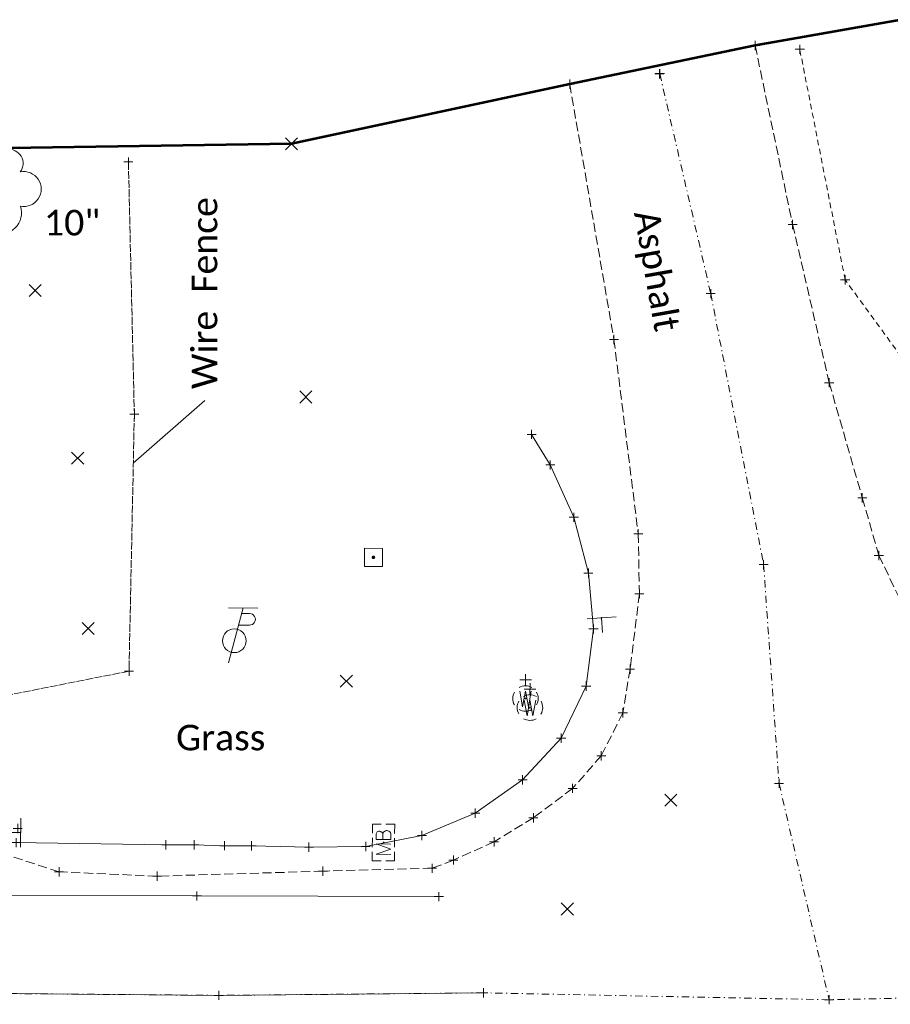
# Model space of a CAD drawing. Extents: x 146022 to 147316, y 438423 to 438809.
# Tile 254 of 256: x 147094 to 147190, y 438626 to 438734. Entities that reach past the tile are written whole.
import ezdxf

# ---------------------------------------------------------------- set-up
doc = ezdxf.new("R2010")
doc.units = 0
doc.header["$MEASUREMENT"] = 0
for name, pattern in [('CENTER LINE DOUBLE SOLID', [0]), ('DGN Style 2', [1.0028097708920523, 0.6016858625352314, -0.4011239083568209]), ('DGN Style 3', [1.403933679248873, 1.002809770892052, -0.4011239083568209]), ('DGN Style 4', [1.6054984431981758, 0.8022478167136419, -0.4011239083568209, 0.001002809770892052, -0.4011239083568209]), ('fenceex', [0.9999979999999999, 0.8499983, -0.07499984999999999, -0.07499984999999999]), ('grrtex', [0])]:
    doc.linetypes.add(name, pattern=pattern)
for name, color, linetype, lineweight in [('DT_X_Terrain_Boundary', 5, 'Continuous', 0), ('DT_X_Terrain_Ground_Line', 92, 'DGN Style 3', 13), ('PM_X_CL_Double_Solid', 40, 'CENTER LINE DOUBLE SOLID', 0), ('PM_X_Edge_Line', 40, 'Continuous', 0), ('PV_X_COP', 4, 'DGN Style 4', 0), ('PV_X_EOP', 7, 'DGN Style 3', 0), ('RD_X_Cells', 7, 'Continuous', 0), ('RD_X_Cells (Construction)', 7, 'Continuous', 0), ('RD_X_Fence', 230, 'fenceex', 0), ('RD_X_GR_Rt', 97, 'grrtex', 0), ('RD_X_Text', 7, 'Continuous', 0), ('SN_X_Public', 3, 'Continuous', 0), ('SN_X_Public (Construction)', 3, 'Continuous', 0), ('SV_P_Control_Cells_Set', 7, 'Continuous', 0), ('SV_X_Random_Point (Construction)', 7, 'Continuous', 0), ('SV_X_Top_of_Bank', 97, 'DGN Style 2', 0), ('UT_X_Misc_Cells', 7, 'Continuous', 0), ('UT_X_Water_Cells', 133, 'Continuous', 0), ('UT_X_Water_Cells (Construction)', 133, 'Continuous', 0), ('VG_X_Cells', 3, 'Continuous', 0)]:
    doc.layers.add(name, color=color, linetype=linetype, lineweight=lineweight)
doc.layers.add('SV_X_Shot_Marker (Construction)', color=40, linetype='Continuous', lineweight=0, transparency=0.5)
doc.layers.add('SV_X_Terrain_Boundary', color=7, linetype='Continuous', lineweight=53, plot=False)
doc.styles.add('Style-Calibri Light', font='calibril.ttf')
doc.styles.add('~P_Label - LeftCenter_0', font='calibrii.ttf')
doc.dimstyles.new('_Lbl_Leader_Line', dxfattribs={"dimtxt": 0.13999972, "dimasz": 0.3499993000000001, "dimexe": 0.06999986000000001, "dimexo": 0.06999986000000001, "dimgap": 0.06999986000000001, "dimtad": 1, "dimdec": 0, "dimzin": 11, "dimdsep": 46, "dimtxsty": '~P_Label - LeftCenter_0', "dimcen": 0, "dimse1": 1, "dimse2": 1, "dimclrd": 7, "dimclre": 7, "dimaunit": 1, "dimadec": 4, "dimazin": 2, "dimtfac": 1, "dimtdec": 0, "dimtofl": 0, "dimtmove": 1, "dimatfit": 1, "dimldrblk": 'NONE', "dimfxl": 1, "dimtolj": 1, "dimtzin": 11, "dimlwd": 0, "dimlwe": 0, "dimarcsym": 0})

# ---------------------------------------------------------------- blocks, each defined once
blk = doc.blocks.new('HUBTS')
at = {"layer": 'SV_P_Control_Cells_Set', "linetype": 'Continuous', "lineweight": 0}
h = blk.add_hatch(color=52, dxfattribs=at)
edge = h.paths.add_edge_path()
edge.add_arc((-2.842170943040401e-13, 3.637978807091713e-12), 0.01, 0, 360)
at = {"layer": 'SV_P_Control_Cells_Set', "color": 52, "linetype": 'Continuous', "lineweight": 13, "flags": 128}
blk.add_lwpolyline([(-0.04950000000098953, 0.04958333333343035), (0.04949999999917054, 0.04958333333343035), (0.04950000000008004, -0.04950000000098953), (-0.04950000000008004, -0.04950000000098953), (-0.04950000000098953, 0.04958333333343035)], dxfattribs=at)
blk = doc.blocks.new('SVPT')
at = {"layer": 'SV_X_Shot_Marker (Construction)', "ltscale": 20, "transparency": 33554495}
for p, q in [((-0.0249999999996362, 3.637978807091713e-12), (0.0250000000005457, 3.637978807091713e-12)), ((9.094947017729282e-13, 0.02500000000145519), (9.094947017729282e-13, -0.02499999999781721))]:
    blk.add_line(p, q, dxfattribs=at)
blk.add_point((9.094947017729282e-13, 3.637978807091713e-12), dxfattribs=at)
blk = doc.blocks.new('SVPT_1')
at = {"layer": 'SV_X_Shot_Marker (Construction)', "transparency": 33554495}
for p, q in [((-0.0250000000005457, 0), (0.0249999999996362, 0)), ((0, 0.02500000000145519), (0, -0.02499999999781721))]:
    blk.add_line(p, q, dxfattribs=at)
blk.add_point((0, 0), dxfattribs=at)
blk = doc.blocks.new('SVPT_2')
at = {"layer": 'SV_X_Shot_Marker (Construction)', "transparency": 33554495}
for p, q in [((-0.0250000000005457, 0), (0.0249999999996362, 0)), ((0, 0.02500000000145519), (0, -0.02499999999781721))]:
    blk.add_line(p, q, dxfattribs=at)
blk.add_point((0, 0), dxfattribs=at)
blk = doc.blocks.new('X')
at = {"layer": 'SV_X_Random_Point (Construction)', "color": 7, "linetype": 'Continuous', "lineweight": 0, "transparency": 33554559}
for p, q in [((-0.03333333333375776, -0.03337499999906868), (0.03333333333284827, 0.03337500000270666)), ((-0.03333333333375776, 0.03337500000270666), (0.03333333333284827, -0.03337499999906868))]:
    blk.add_line(p, q, dxfattribs=at)
blk = doc.blocks.new('X_1')
at = {"layer": 'SV_X_Random_Point (Construction)', "color": 7, "linetype": 'Continuous', "lineweight": 0, "transparency": 33554559}
for p, q in [((-0.03333333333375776, -0.03337500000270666), (0.03333333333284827, 0.03337499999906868)), ((-0.03333333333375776, 0.03337499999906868), (0.03333333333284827, -0.03337500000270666))]:
    blk.add_line(p, q, dxfattribs=at)
blk = doc.blocks.new('X_2')
at = {"layer": 'SV_X_Random_Point (Construction)', "color": 7, "linetype": 'Continuous', "lineweight": 0, "transparency": 33554559}
for p, q in [((-0.03333333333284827, -0.0333749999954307), (0.03333333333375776, 0.03337500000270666)), ((-0.03333333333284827, 0.03337500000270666), (0.03333333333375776, -0.0333749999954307))]:
    blk.add_line(p, q, dxfattribs=at)
blk = doc.blocks.new('SVPT_5')
at = {"layer": 'SV_X_Shot_Marker (Construction)', "transparency": 33554495}
for p, q in [((-0.0249999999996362, 3.637978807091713e-12), (0.0250000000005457, 3.637978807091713e-12)), ((9.094947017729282e-13, 0.02500000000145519), (9.094947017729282e-13, -0.02499999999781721))]:
    blk.add_line(p, q, dxfattribs=at)
blk.add_point((9.094947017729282e-13, 3.637978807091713e-12), dxfattribs=at)
blk = doc.blocks.new('SVPT_6')
at = {"layer": 'SV_X_Shot_Marker (Construction)', "transparency": 33554495}
for p, q in [((-0.0249999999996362, 3.637978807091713e-12), (0.0249999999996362, 3.637978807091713e-12)), ((0, 0.02500000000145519), (0, -0.02499999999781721))]:
    blk.add_line(p, q, dxfattribs=at)
blk.add_point((0, 3.637978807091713e-12), dxfattribs=at)
blk = doc.blocks.new('SVPT_7')
at = {"layer": 'SV_X_Shot_Marker (Construction)', "transparency": 33554495}
for p, q in [((-0.0250000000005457, 0), (0.0249999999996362, 0)), ((-9.094947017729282e-13, 0.02499999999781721), (-9.094947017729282e-13, -0.02500000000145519))]:
    blk.add_line(p, q, dxfattribs=at)
blk.add_point((-9.094947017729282e-13, 0), dxfattribs=at)
blk = doc.blocks.new('SVPT_8')
at = {"layer": 'SV_X_Shot_Marker (Construction)', "transparency": 33554495}
for p, q in [((-0.0249999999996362, 0), (0.0250000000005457, 0)), ((0, 0.02499999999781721), (0, -0.02500000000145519))]:
    blk.add_line(p, q, dxfattribs=at)
blk.add_point((0, 0), dxfattribs=at)
blk = doc.blocks.new('SVPT_9')
at = {"layer": 'SV_X_Shot_Marker (Construction)', "transparency": 33554495}
for p, q in [((-0.0249999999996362, 0), (0.0250000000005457, 0)), ((0, 0.02499999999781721), (0, -0.02500000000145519))]:
    blk.add_line(p, q, dxfattribs=at)
blk.add_point((0, 0), dxfattribs=at)
blk = doc.blocks.new('SVPT_10')
at = {"layer": 'SV_X_Shot_Marker (Construction)', "transparency": 33554495}
for p, q in [((9.094947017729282e-13, 0.02499999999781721), (9.094947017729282e-13, -0.02500000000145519)), ((-0.0249999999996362, -3.637978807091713e-12), (0.0250000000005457, -3.637978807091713e-12))]:
    blk.add_line(p, q, dxfattribs=at)
blk.add_point((9.094947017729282e-13, -3.637978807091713e-12), dxfattribs=at)
blk = doc.blocks.new('SVPT_11')
at = {"layer": 'SV_X_Shot_Marker (Construction)', "transparency": 33554495}
for p, q in [((-0.0250000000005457, 0), (0.02499999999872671, 0)), ((-9.094947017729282e-13, 0.02499999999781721), (-9.094947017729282e-13, -0.02500000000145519))]:
    blk.add_line(p, q, dxfattribs=at)
blk.add_point((-9.094947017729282e-13, 0), dxfattribs=at)
blk = doc.blocks.new('SVPT_12')
at = {"layer": 'SV_X_Shot_Marker (Construction)', "transparency": 33554495}
for p, q in [((-0.0250000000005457, 0), (0.0249999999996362, 0)), ((0, 0.02499999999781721), (0, -0.02500000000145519))]:
    blk.add_line(p, q, dxfattribs=at)
blk.add_point((0, 0), dxfattribs=at)
blk = doc.blocks.new('SVPT_13')
at = {"layer": 'SV_X_Shot_Marker (Construction)', "transparency": 33554495}
for p, q in [((-0.0249999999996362, 0), (0.0250000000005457, 0)), ((9.094947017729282e-13, 0.02500000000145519), (9.094947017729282e-13, -0.02499999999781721))]:
    blk.add_line(p, q, dxfattribs=at)
blk.add_point((9.094947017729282e-13, 0), dxfattribs=at)
blk = doc.blocks.new('SVPT_14')
at = {"layer": 'SV_X_Shot_Marker (Construction)', "transparency": 33554495}
for p, q in [((-0.0250000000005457, 3.637978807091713e-12), (0.0249999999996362, 3.637978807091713e-12)), ((0, 0.02500000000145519), (0, -0.02499999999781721))]:
    blk.add_line(p, q, dxfattribs=at)
blk.add_point((0, 3.637978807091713e-12), dxfattribs=at)
blk = doc.blocks.new('SVPT_15')
at = {"layer": 'SV_X_Shot_Marker (Construction)', "transparency": 33554495}
for p, q in [((-0.0249999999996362, 0), (0.0250000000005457, 0)), ((9.094947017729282e-13, 0.02500000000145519), (9.094947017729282e-13, -0.02499999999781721))]:
    blk.add_line(p, q, dxfattribs=at)
blk.add_point((9.094947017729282e-13, 0), dxfattribs=at)
blk = doc.blocks.new('SVPT_16')
at = {"layer": 'SV_X_Shot_Marker (Construction)', "transparency": 33554495}
for p, q in [((-0.0250000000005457, 0), (0.0249999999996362, 0)), ((-9.094947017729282e-13, 0.02499999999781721), (-9.094947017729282e-13, -0.02500000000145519))]:
    blk.add_line(p, q, dxfattribs=at)
blk.add_point((-9.094947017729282e-13, 0), dxfattribs=at)
blk = doc.blocks.new('SVPT_17')
at = {"layer": 'SV_X_Shot_Marker (Construction)', "transparency": 33554495}
for p, q in [((-0.02499999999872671, 0), (0.02500000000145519, 0)), ((9.094947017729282e-13, 0.02500000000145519), (9.094947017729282e-13, -0.02500000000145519))]:
    blk.add_line(p, q, dxfattribs=at)
blk.add_point((9.094947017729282e-13, 0), dxfattribs=at)
blk = doc.blocks.new('SVPT_18')
at = {"layer": 'SV_X_Shot_Marker (Construction)', "transparency": 33554495}
for p, q in [((-0.0250000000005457, 0), (0.0249999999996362, 0)), ((-9.094947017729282e-13, 0.02499999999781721), (-9.094947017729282e-13, -0.02500000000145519))]:
    blk.add_line(p, q, dxfattribs=at)
blk.add_point((-9.094947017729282e-13, 0), dxfattribs=at)
blk = doc.blocks.new('SVPT_19')
at = {"layer": 'SV_X_Shot_Marker (Construction)', "transparency": 33554495}
for p, q in [((-0.0249999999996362, 0), (0.0250000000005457, 0)), ((0, 0.02499999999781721), (0, -0.02500000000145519))]:
    blk.add_line(p, q, dxfattribs=at)
blk.add_point((0, 0), dxfattribs=at)
blk = doc.blocks.new('SVPT_24')
at = {"layer": 'SV_X_Shot_Marker (Construction)', "transparency": 33554495}
for p, q in [((-0.0250000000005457, 0), (0.0249999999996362, 0)), ((0, 0.02499999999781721), (0, -0.02500000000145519))]:
    blk.add_line(p, q, dxfattribs=at)
blk.add_point((0, 0), dxfattribs=at)
blk = doc.blocks.new('SVPT_25')
at = {"layer": 'SV_X_Shot_Marker (Construction)', "transparency": 33554495}
for p, q in [((-0.0249999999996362, 0), (0.0250000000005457, 0)), ((0, 0.02499999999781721), (0, -0.02500000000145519))]:
    blk.add_line(p, q, dxfattribs=at)
blk.add_point((0, 0), dxfattribs=at)
blk = doc.blocks.new('SVPT_26')
at = {"layer": 'SV_X_Shot_Marker (Construction)', "transparency": 33554495}
for p, q in [((-0.0249999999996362, 0), (0.0250000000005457, 0)), ((9.094947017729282e-13, 0.02499999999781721), (9.094947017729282e-13, -0.02500000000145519))]:
    blk.add_line(p, q, dxfattribs=at)
blk.add_point((9.094947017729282e-13, 0), dxfattribs=at)
blk = doc.blocks.new('SVPT_27')
at = {"layer": 'SV_X_Shot_Marker (Construction)', "transparency": 33554495}
for p, q in [((-0.0249999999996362, 3.637978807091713e-12), (0.0249999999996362, 3.637978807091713e-12)), ((0, 0.02500000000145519), (0, -0.02499999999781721))]:
    blk.add_line(p, q, dxfattribs=at)
blk.add_point((0, 3.637978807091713e-12), dxfattribs=at)
blk = doc.blocks.new('SVPT_28')
at = {"layer": 'SV_X_Shot_Marker (Construction)', "transparency": 33554495}
for p, q in [((-0.0250000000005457, 0), (0.0249999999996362, 0)), ((-9.094947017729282e-13, 0.02500000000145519), (-9.094947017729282e-13, -0.02499999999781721))]:
    blk.add_line(p, q, dxfattribs=at)
blk.add_point((-9.094947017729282e-13, 0), dxfattribs=at)
blk = doc.blocks.new('SVPT_29')
at = {"layer": 'SV_X_Shot_Marker (Construction)', "transparency": 33554495}
for p, q in [((-0.0249999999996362, 0), (0.0250000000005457, 0)), ((9.094947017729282e-13, 0.02499999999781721), (9.094947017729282e-13, -0.02500000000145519))]:
    blk.add_line(p, q, dxfattribs=at)
blk.add_point((9.094947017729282e-13, 0), dxfattribs=at)
blk = doc.blocks.new('SVPT_30')
at = {"layer": 'SV_X_Shot_Marker (Construction)', "transparency": 33554495}
for p, q in [((-0.0250000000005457, 0), (0.0249999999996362, 0)), ((-9.094947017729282e-13, 0.02500000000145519), (-9.094947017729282e-13, -0.02499999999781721))]:
    blk.add_line(p, q, dxfattribs=at)
blk.add_point((-9.094947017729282e-13, 0), dxfattribs=at)
blk = doc.blocks.new('SVPT_31')
at = {"layer": 'SV_X_Shot_Marker (Construction)', "transparency": 33554495}
for p, q in [((-0.0249999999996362, 0), (0.0249999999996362, 0)), ((0, 0.02500000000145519), (0, -0.02499999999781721))]:
    blk.add_line(p, q, dxfattribs=at)
blk.add_point((0, 0), dxfattribs=at)
blk = doc.blocks.new('SVPT_32')
at = {"layer": 'SV_X_Shot_Marker (Construction)', "transparency": 33554495}
for p, q in [((-0.0249999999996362, 0), (0.0250000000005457, 0)), ((0, 0.02500000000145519), (0, -0.02499999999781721))]:
    blk.add_line(p, q, dxfattribs=at)
blk.add_point((0, 0), dxfattribs=at)
blk = doc.blocks.new('SVPT_33')
at = {"layer": 'SV_X_Shot_Marker (Construction)', "transparency": 33554495}
for p, q in [((-0.0249999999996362, 0), (0.0250000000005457, 0)), ((0, 0.02499999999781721), (0, -0.02500000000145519))]:
    blk.add_line(p, q, dxfattribs=at)
blk.add_point((0, 0), dxfattribs=at)
blk = doc.blocks.new('SVPT_34')
at = {"layer": 'SV_X_Shot_Marker (Construction)', "transparency": 33554495}
for p, q in [((-0.0249999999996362, 0), (0.0250000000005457, 0)), ((9.094947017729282e-13, 0.02500000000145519), (9.094947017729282e-13, -0.02499999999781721))]:
    blk.add_line(p, q, dxfattribs=at)
blk.add_point((9.094947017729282e-13, 0), dxfattribs=at)
blk = doc.blocks.new('SVPT_35')
at = {"layer": 'SV_X_Shot_Marker (Construction)', "transparency": 33554495}
for p, q in [((-0.0250000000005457, 0), (0.0249999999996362, 0)), ((0, 0.02500000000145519), (0, -0.02500000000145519))]:
    blk.add_line(p, q, dxfattribs=at)
blk.add_point((0, 0), dxfattribs=at)
blk = doc.blocks.new('SVPT_36')
at = {"layer": 'SV_X_Shot_Marker (Construction)', "transparency": 33554495}
for p, q in [((-0.0249999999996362, 3.637978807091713e-12), (0.0250000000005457, 3.637978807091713e-12)), ((9.094947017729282e-13, 0.02500000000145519), (9.094947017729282e-13, -0.02499999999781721))]:
    blk.add_line(p, q, dxfattribs=at)
blk.add_point((9.094947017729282e-13, 3.637978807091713e-12), dxfattribs=at)
blk = doc.blocks.new('SVPT_37')
at = {"layer": 'SV_X_Shot_Marker (Construction)', "transparency": 33554495}
for p, q in [((-0.0249999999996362, 0), (0.0250000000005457, 0)), ((0, 0.02500000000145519), (0, -0.02499999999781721))]:
    blk.add_line(p, q, dxfattribs=at)
blk.add_point((0, 0), dxfattribs=at)
blk = doc.blocks.new('SVPT_38')
at = {"layer": 'SV_X_Shot_Marker (Construction)', "transparency": 33554495}
for p, q in [((-0.0250000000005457, 0), (0.0249999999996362, 0)), ((0, 0.02500000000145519), (0, -0.02499999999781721))]:
    blk.add_line(p, q, dxfattribs=at)
blk.add_point((0, 0), dxfattribs=at)
blk = doc.blocks.new('SVPT_39')
at = {"layer": 'SV_X_Shot_Marker (Construction)', "transparency": 33554495}
for p, q in [((-0.0249999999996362, 3.637978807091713e-12), (0.0250000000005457, 3.637978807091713e-12)), ((0, 0.02500000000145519), (0, -0.02499999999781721))]:
    blk.add_line(p, q, dxfattribs=at)
blk.add_point((0, 3.637978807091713e-12), dxfattribs=at)
blk = doc.blocks.new('SVPT_40')
at = {"layer": 'SV_X_Shot_Marker (Construction)', "transparency": 33554495}
for p, q in [((-0.0250000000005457, 0), (0.0249999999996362, 0)), ((-9.094947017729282e-13, 0.02500000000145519), (-9.094947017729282e-13, -0.02500000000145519))]:
    blk.add_line(p, q, dxfattribs=at)
blk.add_point((-9.094947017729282e-13, 0), dxfattribs=at)
blk = doc.blocks.new('SVPT_41')
at = {"layer": 'SV_X_Shot_Marker (Construction)', "transparency": 33554495}
for p, q in [((0, 0.02499999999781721), (0, -0.02500000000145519)), ((-0.0250000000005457, -3.637978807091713e-12), (0.0249999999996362, -3.637978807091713e-12))]:
    blk.add_line(p, q, dxfattribs=at)
blk.add_point((0, -3.637978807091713e-12), dxfattribs=at)
blk = doc.blocks.new('MB')
at = {"layer": 'RD_X_Cells', "color": 230, "linetype": 'Continuous', "lineweight": 0}
for p, q in [((-0.02558333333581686, 0.06108333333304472), (0.02449999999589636, 0.0610833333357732)), ((-0.02558333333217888, -0.06108333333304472), (0.02449999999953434, -0.06108333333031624))]:
    blk.add_line(p, q, dxfattribs=at)
at = {"layer": 'RD_X_Cells', "color": 230, "linetype": 'Continuous', "lineweight": 0, "flags": 128}
for points in [[(-0.1000000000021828, 0.0125833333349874), (-0.1000000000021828, 0.06108333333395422), (-0.05150000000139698, 0.06108333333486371)], [(0.05033333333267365, 0.06108333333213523), (0.09999999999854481, 0.06108333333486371), (0.09999999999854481, 0.0125833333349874)], [(-0.06482114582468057, -0.03999999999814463), (-0.06482114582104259, 0.04000000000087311), (-0.03584653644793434, -0.03999999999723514), (-0.008131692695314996, 0.04000000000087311), (-0.008131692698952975, -0.03999999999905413)], [(0.05108705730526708, 0.003466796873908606), (0.05423158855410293, 0.006611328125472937), (0.0561261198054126, 0.00850585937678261), (0.05738588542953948, 0.01039062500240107), (0.05801088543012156, 0.01165039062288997), (0.05927065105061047, 0.01416992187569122), (0.05990541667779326, 0.01606445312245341), (0.06116518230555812, 0.02046874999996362), (0.06116518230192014, 0.02236328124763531), (0.06116518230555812, 0.02488281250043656), (0.06053041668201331, 0.02866210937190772), (0.05927065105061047, 0.03180664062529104), (0.05738588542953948, 0.03432617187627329), (0.05423158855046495, 0.03684570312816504), (0.05171205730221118, 0.03810546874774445), (0.05045229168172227, 0.03874023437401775), (0.04730776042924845, 0.04000000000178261), (0.01643861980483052, 0.0400000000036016), (0.01643861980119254, -0.03999999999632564), (0.05108705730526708, -0.03999999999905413), (0.05549135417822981, -0.03748046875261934), (0.05927065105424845, -0.0343261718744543), (0.062424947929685, -0.0292871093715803), (0.06430971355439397, -0.02362304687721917), (0.06494447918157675, -0.01794921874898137), (0.06494447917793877, -0.01416992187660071), (0.06368471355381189, -0.01039062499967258), (0.0611651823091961, -0.004726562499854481), (0.05801088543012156, -0.0009472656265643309), (0.05108705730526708, 0.003466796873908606), (0.0164386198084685, 0.003466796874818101)], [(-0.05150000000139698, -0.06108333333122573), (-0.09999999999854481, -0.06108333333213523), (-0.09999999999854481, -0.01258333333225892)], [(0.09999999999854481, -0.01258333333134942), (0.09999999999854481, -0.06108333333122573), (0.05033333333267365, -0.06108333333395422)]]:
    blk.add_lwpolyline(points, dxfattribs=at)
at = {"layer": 'RD_X_Cells (Construction)', "color": 230, "linetype": 'Continuous', "lineweight": 30}
blk.add_point((0, 0), dxfattribs=at)
blk = doc.blocks.new('SGN1P')
at = {"layer": 'SN_X_Public', "color": 3, "linetype": 'Continuous', "lineweight": 0}
for p, q in [((3.637978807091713e-12, 0.07999999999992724), (0, -0.07999999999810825)), ((0, 0), (-0.07999999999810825, 3.637978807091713e-12))]:
    blk.add_line(p, q, dxfattribs=at)
at = {"layer": 'SN_X_Public (Construction)', "color": 3, "linetype": 'Continuous', "lineweight": 30}
blk.add_point((-4.166666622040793e-05, 4.166666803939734e-05), dxfattribs=at)
blk = doc.blocks.new('SVPT_43')
at = {"layer": 'SV_X_Shot_Marker (Construction)', "transparency": 33554495}
for p, q in [((-0.0249999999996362, 0), (0.0250000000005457, 0)), ((9.094947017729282e-13, 0.02500000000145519), (9.094947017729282e-13, -0.02500000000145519))]:
    blk.add_line(p, q, dxfattribs=at)
blk.add_point((9.094947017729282e-13, 0), dxfattribs=at)
blk = doc.blocks.new('SVPT_44')
at = {"layer": 'SV_X_Shot_Marker (Construction)', "transparency": 33554495}
for p, q in [((-0.02499999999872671, 0), (0.0250000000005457, 0)), ((9.094947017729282e-13, 0.02500000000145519), (9.094947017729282e-13, -0.02499999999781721))]:
    blk.add_line(p, q, dxfattribs=at)
blk.add_point((9.094947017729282e-13, 0), dxfattribs=at)
blk = doc.blocks.new('SVPT_45')
at = {"layer": 'SV_X_Shot_Marker (Construction)', "transparency": 33554495}
for p, q in [((-0.0249999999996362, 0), (0.0250000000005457, 0)), ((0, 0.02500000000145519), (0, -0.02499999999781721))]:
    blk.add_line(p, q, dxfattribs=at)
blk.add_point((0, 0), dxfattribs=at)
blk = doc.blocks.new('SVPT_46')
at = {"layer": 'SV_X_Shot_Marker (Construction)', "transparency": 33554495}
for p, q in [((-0.02499999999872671, 0), (0.0250000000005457, 0)), ((9.094947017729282e-13, 0.02499999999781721), (9.094947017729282e-13, -0.02500000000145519))]:
    blk.add_line(p, q, dxfattribs=at)
blk.add_point((9.094947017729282e-13, 0), dxfattribs=at)
blk = doc.blocks.new('SVPT_47')
at = {"layer": 'SV_X_Shot_Marker (Construction)', "transparency": 33554495}
for p, q in [((-0.0249999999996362, 0), (0.0249999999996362, 0)), ((0, 0.02500000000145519), (0, -0.02499999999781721))]:
    blk.add_line(p, q, dxfattribs=at)
blk.add_point((0, 0), dxfattribs=at)
blk = doc.blocks.new('SVPT_103')
at = {"layer": 'SV_X_Shot_Marker (Construction)', "transparency": 33554495}
for p, q in [((-0.0249999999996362, 0), (0.0250000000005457, 0)), ((0, 0.02500000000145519), (0, -0.02499999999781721))]:
    blk.add_line(p, q, dxfattribs=at)
blk.add_point((0, 0), dxfattribs=at)
blk = doc.blocks.new('SVPT_104')
at = {"layer": 'SV_X_Shot_Marker (Construction)', "transparency": 33554495}
for p, q in [((-0.0249999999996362, 0), (0.0249999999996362, 0)), ((0, 0.02500000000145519), (0, -0.02499999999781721))]:
    blk.add_line(p, q, dxfattribs=at)
blk.add_point((0, 0), dxfattribs=at)
blk = doc.blocks.new('TPW_1')
at = {"layer": 'UT_X_Misc_Cells', "color": 30, "linetype": 'Continuous', "lineweight": 0}
for p, q in [((0.04816666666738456, 0.1799999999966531), (-0.03216666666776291, -0.1200000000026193)), ((0.1281666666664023, 0.1799999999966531), (-0.03183333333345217, 0.1799999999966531)), ((0.04016666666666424, 0.1499999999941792), (0.08266666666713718, 0.1499999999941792)), ((0.02308333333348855, 0.08625000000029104), (0.08266666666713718, 0.08624999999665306))]:
    blk.add_line(p, q, dxfattribs=at)
blk.add_circle((0, -3.637978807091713e-12), 0.06500000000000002, dxfattribs=at)
at = {"layer": 'UT_X_Misc_Cells', "color": 30, "linetype": 'Continuous', "lineweight": 0, "extrusion": (0, 0, -1)}
blk.add_arc((-0.08329166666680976, 0.1181249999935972), 0.03188112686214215, 88.8766972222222, 271.1233027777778, dxfattribs=at)
blk = doc.blocks.new('SGN1P_4')
at = {"layer": 'SN_X_Public', "color": 3, "linetype": 'Continuous', "lineweight": 0}
for p, q in [((0, 0.07999999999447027), (9.094947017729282e-13, -0.08000000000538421)), ((0, -3.637978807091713e-12), (-0.07999999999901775, -3.637978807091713e-12))]:
    blk.add_line(p, q, dxfattribs=at)
at = {"layer": 'SN_X_Public (Construction)', "color": 3, "linetype": 'Continuous', "lineweight": 30}
blk.add_point((-4.166666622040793e-05, 4.166666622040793e-05), dxfattribs=at)
blk = doc.blocks.new('SVPT_152')
at = {"layer": 'SV_X_Shot_Marker (Construction)', "transparency": 33554495}
for p, q in [((-0.0249999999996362, 0), (0.0250000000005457, 0)), ((0, 0.02500000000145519), (0, -0.02499999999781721))]:
    blk.add_line(p, q, dxfattribs=at)
blk.add_point((0, 0), dxfattribs=at)
blk = doc.blocks.new('SVPT_153')
at = {"layer": 'SV_X_Shot_Marker (Construction)', "transparency": 33554495}
for p, q in [((-0.0250000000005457, 3.637978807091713e-12), (0.0249999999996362, 3.637978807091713e-12)), ((0, 0.02500000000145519), (0, -0.02499999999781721))]:
    blk.add_line(p, q, dxfattribs=at)
blk.add_point((0, 3.637978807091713e-12), dxfattribs=at)
blk = doc.blocks.new('SVPT_154')
at = {"layer": 'SV_X_Shot_Marker (Construction)', "transparency": 33554495}
for p, q in [((-0.0250000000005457, 0), (0.0249999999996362, 0)), ((0, 0.02500000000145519), (0, -0.02499999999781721))]:
    blk.add_line(p, q, dxfattribs=at)
blk.add_point((0, 0), dxfattribs=at)
blk = doc.blocks.new('SVPT_155')
at = {"layer": 'SV_X_Shot_Marker (Construction)', "transparency": 33554495}
for p, q in [((-0.02499999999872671, 0), (0.0250000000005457, 0)), ((9.094947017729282e-13, 0.02499999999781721), (9.094947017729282e-13, -0.02500000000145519))]:
    blk.add_line(p, q, dxfattribs=at)
blk.add_point((9.094947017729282e-13, 0), dxfattribs=at)
blk = doc.blocks.new('SVPT_156')
at = {"layer": 'SV_X_Shot_Marker (Construction)', "transparency": 33554495}
for p, q in [((-0.0250000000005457, 0), (0.0249999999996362, 0)), ((-9.094947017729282e-13, 0.02500000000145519), (-9.094947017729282e-13, -0.02499999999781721))]:
    blk.add_line(p, q, dxfattribs=at)
blk.add_point((-9.094947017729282e-13, 0), dxfattribs=at)
blk = doc.blocks.new('SVPT_157')
at = {"layer": 'SV_X_Shot_Marker (Construction)', "transparency": 33554495}
for p, q in [((-0.02499999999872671, 0), (0.02500000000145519, 0)), ((9.094947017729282e-13, 0.02500000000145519), (9.094947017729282e-13, -0.02499999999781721))]:
    blk.add_line(p, q, dxfattribs=at)
blk.add_point((9.094947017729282e-13, 0), dxfattribs=at)
blk = doc.blocks.new('SVPT_168')
at = {"layer": 'SV_X_Shot_Marker (Construction)', "transparency": 33554495}
for p, q in [((-0.02499999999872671, 0), (0.0250000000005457, 0)), ((9.094947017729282e-13, 0.02499999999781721), (9.094947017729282e-13, -0.02500000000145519))]:
    blk.add_line(p, q, dxfattribs=at)
blk.add_point((9.094947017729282e-13, 0), dxfattribs=at)
blk = doc.blocks.new('SVPT_169')
at = {"layer": 'SV_X_Shot_Marker (Construction)', "transparency": 33554495}
for p, q in [((-0.02499999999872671, 0), (0.0250000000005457, 0)), ((9.094947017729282e-13, 0.02499999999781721), (9.094947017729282e-13, -0.02500000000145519))]:
    blk.add_line(p, q, dxfattribs=at)
blk.add_point((9.094947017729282e-13, 0), dxfattribs=at)
blk = doc.blocks.new('SVPT_170')
at = {"layer": 'SV_X_Shot_Marker (Construction)', "transparency": 33554495}
for p, q in [((-0.0249999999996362, 0), (0.0250000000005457, 0)), ((9.094947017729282e-13, 0.02499999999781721), (9.094947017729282e-13, -0.02500000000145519))]:
    blk.add_line(p, q, dxfattribs=at)
blk.add_point((9.094947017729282e-13, 0), dxfattribs=at)
blk = doc.blocks.new('SVPT_171')
at = {"layer": 'SV_X_Shot_Marker (Construction)', "transparency": 33554495}
for p, q in [((-0.0249999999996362, 0), (0.0250000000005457, 0)), ((9.094947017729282e-13, 0.02499999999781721), (9.094947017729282e-13, -0.02500000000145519))]:
    blk.add_line(p, q, dxfattribs=at)
blk.add_point((9.094947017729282e-13, 0), dxfattribs=at)
blk = doc.blocks.new('X_42')
at = {"layer": 'SV_X_Random_Point (Construction)', "color": 7, "linetype": 'Continuous', "lineweight": 0, "transparency": 33554559}
for p, q in [((-0.03333333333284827, -0.03337499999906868), (0.03333333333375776, 0.03337499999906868)), ((-0.03333333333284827, 0.03337499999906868), (0.03333333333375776, -0.03337499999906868))]:
    blk.add_line(p, q, dxfattribs=at)
blk = doc.blocks.new('X_43')
at = {"layer": 'SV_X_Random_Point (Construction)', "color": 7, "linetype": 'Continuous', "lineweight": 0, "transparency": 33554559}
for p, q in [((-0.03333333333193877, -0.03337499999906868), (0.03333333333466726, 0.03337500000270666)), ((-0.03333333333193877, 0.03337500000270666), (0.03333333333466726, -0.03337499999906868))]:
    blk.add_line(p, q, dxfattribs=at)
blk = doc.blocks.new('SVPT_470')
at = {"layer": 'SV_X_Shot_Marker (Construction)', "transparency": 33554495}
for p, q in [((-0.0249999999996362, 3.637978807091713e-12), (0.0250000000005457, 3.637978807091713e-12)), ((9.094947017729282e-13, 0.02500000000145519), (9.094947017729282e-13, -0.02499999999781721))]:
    blk.add_line(p, q, dxfattribs=at)
blk.add_point((9.094947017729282e-13, 3.637978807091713e-12), dxfattribs=at)
blk = doc.blocks.new('SVPT_471')
at = {"layer": 'SV_X_Shot_Marker (Construction)', "transparency": 33554495}
for p, q in [((-0.02499999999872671, 0), (0.0250000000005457, 0)), ((9.094947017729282e-13, 0.02500000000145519), (9.094947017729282e-13, -0.02499999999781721))]:
    blk.add_line(p, q, dxfattribs=at)
blk.add_point((9.094947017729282e-13, 0), dxfattribs=at)
blk = doc.blocks.new('WGV_2')
at = {"layer": 'UT_X_Water_Cells', "color": 133, "linetype": 'Continuous', "lineweight": 0}
for p, q in [((0, 0.06999999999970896), (0, 0.1335833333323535)), ((0.03175000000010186, 0.1018333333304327), (-0.03183333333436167, 0.1018333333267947))]:
    blk.add_line(p, q, dxfattribs=at)
at = {"layer": 'UT_X_Water_Cells', "color": 133, "linetype": 'Continuous', "lineweight": 0, "flags": 128}
blk.add_lwpolyline([(-0.03183333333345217, 0.04099999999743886), (-0.01591666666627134, -0.04516666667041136), (0, 0.04099999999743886), (0.01600000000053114, -0.04516666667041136), (0.03183333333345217, 0.04099999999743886)], dxfattribs=at)
at = {"layer": 'UT_X_Water_Cells', "color": 133, "linetype": 'Continuous', "lineweight": 0}
for start, end in [(60.01836111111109, 120.0157416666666), (330.0183611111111, 29.98163888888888), (239.9842583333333, 299.9816388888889)]:
    blk.add_arc((-2.126369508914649e-05, 7.501004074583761e-05), 0.0700006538, start, end, dxfattribs=at)
at = {"layer": 'UT_X_Water_Cells', "color": 133, "linetype": 'Continuous', "lineweight": 0, "extrusion": (0, 0, -1)}
blk.add_arc((2.126369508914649e-05, 7.501004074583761e-05), 0.07000065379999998, 330.0183611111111, 29.98163888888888, dxfattribs=at)
at = {"layer": 'UT_X_Water_Cells (Construction)', "color": 133, "linetype": 'Continuous', "lineweight": 30}
blk.add_point((0, 0), dxfattribs=at)
blk = doc.blocks.new('WGV_3')
at = {"layer": 'UT_X_Water_Cells', "color": 133, "linetype": 'Continuous', "lineweight": 0}
for p, q in [((0, 0.06999999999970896), (-9.094947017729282e-13, 0.1335833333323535)), ((0.03174999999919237, 0.1018333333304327), (-0.03183333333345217, 0.1018333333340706))]:
    blk.add_line(p, q, dxfattribs=at)
at = {"layer": 'UT_X_Water_Cells', "color": 133, "linetype": 'Continuous', "lineweight": 0, "flags": 128}
blk.add_lwpolyline([(-0.03183333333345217, 0.04099999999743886), (-0.01591666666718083, -0.04516666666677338), (-9.094947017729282e-13, 0.04100000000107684), (0.01599999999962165, -0.04516666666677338), (0.03183333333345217, 0.04100000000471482)], dxfattribs=at)
at = {"layer": 'UT_X_Water_Cells', "color": 133, "linetype": 'Continuous', "lineweight": 0}
for start, end in [(60.01836111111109, 120.0157416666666), (330.0183611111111, 29.98163888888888), (239.9842583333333, 299.9816388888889)]:
    blk.add_arc((-2.126369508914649e-05, 7.501004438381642e-05), 0.07000065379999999, start, end, dxfattribs=at)
at = {"layer": 'UT_X_Water_Cells', "color": 133, "linetype": 'Continuous', "lineweight": 0, "extrusion": (0, 0, -1)}
blk.add_arc((2.126369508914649e-05, 7.501004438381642e-05), 0.0700006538, 330.0183611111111, 29.9816388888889, dxfattribs=at)
at = {"layer": 'UT_X_Water_Cells (Construction)', "color": 133, "linetype": 'Continuous', "lineweight": 30}
blk.add_point((0, 0), dxfattribs=at)
blk = doc.blocks.new('X_77')
at = {"layer": 'SV_X_Random_Point (Construction)', "color": 7, "linetype": 'Continuous', "lineweight": 0, "transparency": 33554559}
for p, q in [((-0.03333333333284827, -0.03337499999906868), (0.03333333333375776, 0.03337499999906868)), ((-0.03333333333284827, 0.03337499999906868), (0.03333333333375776, -0.03337499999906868))]:
    blk.add_line(p, q, dxfattribs=at)
blk = doc.blocks.new('X_78')
at = {"layer": 'SV_X_Random_Point (Construction)', "color": 7, "linetype": 'Continuous', "lineweight": 0, "transparency": 33554559}
for p, q in [((-0.03333333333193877, -0.03337499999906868), (0.03333333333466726, 0.03337500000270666)), ((-0.03333333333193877, 0.03337500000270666), (0.03333333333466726, -0.03337499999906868))]:
    blk.add_line(p, q, dxfattribs=at)
blk = doc.blocks.new('X_79')
at = {"layer": 'SV_X_Random_Point (Construction)', "color": 7, "linetype": 'Continuous', "lineweight": 0, "transparency": 33554559}
for p, q in [((-0.03333333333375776, -0.03337499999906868), (0.03333333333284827, 0.03337500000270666)), ((-0.03333333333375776, 0.03337500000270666), (0.03333333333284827, -0.03337499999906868))]:
    blk.add_line(p, q, dxfattribs=at)
blk = doc.blocks.new('TREE_3')
at = {"layer": 'VG_X_Cells', "color": 3, "linetype": 'Continuous', "lineweight": 0}
blk.add_circle((0, 0), 0.012, dxfattribs=at)
for centre, radius, start, end in [((-0.04918672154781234, 0.1683766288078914), 0.06583849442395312, 354.0046972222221, 205.9741166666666), ((0.09130802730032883, 0.1414521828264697), 0.07764901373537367, 323.8299555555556, 165.0376027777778), ((-0.1654724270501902, 0.09320178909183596), 0.07353570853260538, 39.06254444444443, 279.5412388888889), ((0.1730121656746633, 0.001797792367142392), 0.09573570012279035, 259.1453111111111, 101.459613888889), ((-0.1426726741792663, -0.07743288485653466), 0.0986882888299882, 96.17219444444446, 320.5737111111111), ((0.04731863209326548, -0.1302604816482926), 0.1141857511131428, 184.9475722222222, 19.45715277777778)]:
    blk.add_arc(centre, radius, start, end, dxfattribs=at)
blk = doc.blocks.new('_None')
blk = doc.blocks.new('*U1357', base_point=(146983.548, 438631.045, 1129.005))
at = {"layer": 'DT_X_Terrain_Boundary'}
blk.add_polyline3d([(147190.742, 438734.126, 1129.818), (147174.749, 438731.298, 1132.458), (147154.422, 438727.063, 1132.642), (147123.933, 438720.52, 1131.543), (147083.391, 438719.88, 1128.942)], dxfattribs=at)

msp = doc.modelspace()

# ---------------------------------------------------------------- linework, layer by layer
at = {"layer": 'PM_X_CL_Double_Solid', "extrusion": (0.01514799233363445, 0.1836506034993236, 0.982874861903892), "elevation": 83899.04183395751, "flags": 128}
msp.add_lwpolyline([(-110590.236749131, -441336.2975227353), (-110561.3628156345, -441333.5896026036), (-110534.3960917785, -441331.5654458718)], dxfattribs=at)
at = {"layer": 'PM_X_Edge_Line', "color": 7, "extrusion": (-0.002340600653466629, -0.9996948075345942, 0.02459295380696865), "elevation": -438820.6198006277, "flags": 128}
msp.add_lwpolyline([(146061.8374926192, 11931.53195310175), (146086.1775827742, 11931.12482996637), (146112.6836927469, 11930.4766339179)], dxfattribs=at)
at = {"layer": 'PV_X_COP'}
for points in [[(147164.251, 438728.186, 1132.749), (147164.299, 438728.215, 1132.749), (147169.877, 438704.1069999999, 1133.306), (147175.678, 438674.394, 1133.845), (147177.366, 438650.42, 1134.223), (147182.855, 438626.7049999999, 1134.505)], [(147315.189, 438626.816, 1130.45), (147284.338, 438627.514, 1131.439), (147255.033, 438627.501, 1132.374), (147220.198, 438627.333, 1133.471), (147218.672, 438627.494, 1133.518), (147182.855, 438626.7049999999, 1134.505), (147144.958, 438627.461, 1135.336), (147115.963, 438627.182, 1135.835), (147088.924, 438627.416, 1136.208)]]:
    msp.add_polyline3d(points, dxfattribs=at)
at = {"layer": 'PV_X_EOP'}
for points in [[(147174.749, 438731.298, 1132.458), (147178.857, 438711.679, 1132.993), (147182.868, 438694.3409999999, 1133.418), (147186.496, 438681.723, 1133.555), (147188.309, 438675.403, 1133.586), (147190.617, 438670.626, 1133.626), (147193.685, 438665.099, 1133.603), (147196.776, 438660.1, 1133.525), (147200.254, 438655.537, 1133.481), (147203.498, 438652.514, 1133.43), (147207.761, 438649.7159999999, 1133.321), (147212.374, 438646.472, 1133.203), (147216.809, 438643.849, 1133.092), (147221.44, 438641.599, 1133.002), (147225.66, 438640.28, 1132.923), (147232.27, 438639.222, 1132.702), (147246.863, 438638.913, 1132.215), (147266.151, 438638.561, 1131.576), (147286.374, 438638.484, 1130.996), (147306.355, 438638.468, 1130.392)], [(147154.422, 438727.063, 1132.642), (147159.271, 438699.074, 1132.987), (147161.934, 438677.778, 1133.367), (147162.065, 438671.208, 1133.553), (147161.041, 438662.942, 1133.713), (147160.248, 438658.157, 1133.905), (147157.885, 438653.446, 1134.008), (147154.741, 438649.869, 1134.26), (147150.438, 438646.642, 1134.455), (147146.13, 438644.013, 1134.547), (147141.667, 438642.016, 1134.625), (147139.339, 438641.113, 1134.667), (147127.363, 438640.797, 1135.096), (147109.195, 438640.249, 1135.615), (147098.449, 438640.724, 1135.864), (147092.797, 438642.559, 1135.971), (147091.43, 438642.302, 1136.018), (147089.181, 438642.066, 1135.977)]]:
    msp.add_polyline3d(points, dxfattribs=at)
at = {"layer": 'RD_X_Fence'}
msp.add_polyline3d([(147106.048, 438718.535, 1130.782), (147106.701, 438690.887, 1131.604), (147106.117, 438662.719, 1132.768), (147088.221, 438659.174, 1130.653), (147087.546, 438646.898, 1130.872)], dxfattribs=at)
at = {"layer": 'RD_X_GR_Rt'}
msp.add_polyline3d([(147150.248, 438688.673, 1132.808), (147152.288, 438685.324, 1133.052), (147154.869, 438679.582, 1133.352), (147156.469, 438673.469, 1133.375), (147157.032, 438667.35, 1133.648), (147156.231, 438661.072, 1133.632), (147153.49, 438655.371, 1133.696), (147149.262, 438650.805, 1134.141), (147144.075, 438647.149, 1134.37), (147138.231, 438644.711, 1134.673), (147132.061, 438643.5039999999, 1134.874), (147125.841, 438643.43, 1135.044), (147119.54, 438643.5799999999, 1135.224), (147116.587, 438643.59, 1135.241), (147113.274, 438643.68, 1135.411), (147110.168, 438643.69, 1135.468), (147093.561, 438643.957, 1135.878)], dxfattribs=at)
at = {"layer": 'SV_X_Terrain_Boundary'}
msp.add_polyline3d([(147190.742, 438734.126, 1129.818), (147174.749, 438731.298, 1132.458), (147154.422, 438727.063, 1132.642), (147123.933, 438720.52, 1131.543), (147083.391, 438719.88, 1128.942)], dxfattribs=at)
at = {"layer": 'SV_X_Top_of_Bank'}
msp.add_polyline3d([(147304.744, 438647.9819999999, 1129.459), (147290.276, 438648.037, 1129.608), (147276.47, 438647.863, 1130.241), (147264.409, 438647.774, 1130.766), (147243.049, 438647.712, 1131.622), (147230.056, 438648.057, 1132.245), (147221.95, 438649.261, 1132.655), (147215.583, 438651.714, 1132.731), (147210.271, 438654.645, 1132.715), (147206.158, 438659.116, 1132.706), (147202.262, 438664.119, 1133.075), (147199.469, 438670.802, 1133.029), (147197.084, 438679.309, 1132.736), (147193.706, 438693.1559999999, 1132.414), (147184.611, 438705.613, 1132.845), (147179.644, 438730.878, 1132.057)], dxfattribs=at)

# ---------------------------------------------------------------- block references
at = {"layer": 'DT_X_Terrain_Ground_Line'}
msp.add_blockref('*U1357', (146983.548, 438631.045, 1129.005), dxfattribs=at)
at = {"layer": 'RD_X_Cells', "color": 230, "linetype": 'Continuous', "lineweight": 30, "xscale": 20, "yscale": 20, "zscale": 20, "rotation": 89.78888043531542}
msp.add_blockref('MB', (147134.008, 438643.941, 1134.71), dxfattribs=at)
at = {"layer": 'SN_X_Public', "color": 3, "linetype": 'Continuous', "lineweight": 0, "xscale": 20, "yscale": 20, "zscale": 20}
for name, p, rotation in [('SGN1P', (147157.9199999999, 438668.5589999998, 1133.575), 94.0275267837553), ('SGN1P_4', (147094.239, 438645.023, 1135.439), 359.7888804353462)]:
    msp.add_blockref(name, p, dxfattribs=dict(at, rotation=rotation))
at = {"layer": 'SV_P_Control_Cells_Set', "color": 52, "linetype": 'Continuous', "lineweight": 13, "xscale": 20, "yscale": 20, "zscale": 20, "rotation": 359.7888804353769}
msp.add_blockref('HUBTS', (147132.908, 438675.193, 1132.676), dxfattribs=at)
at = {"layer": 'SV_X_Random_Point (Construction)', "color": 7, "linetype": 'Continuous', "lineweight": 0, "transparency": 33554559, "xscale": 20, "yscale": 20, "zscale": 20}
for name, p in [('X_2', (147123.933, 438720.52, 1131.543)), ('X_79', (147095.832, 438704.442, 1130.861)), ('X_1', (147125.497, 438692.766, 1132.056)), ('X_78', (147100.493, 438686.072, 1131.579)), ('X_77', (147101.639, 438667.399, 1132.442)), ('X', (147129.929, 438661.628, 1132.999)), ('X_43', (147165.499, 438648.584, 1134.362)), ('X_42', (147154.17, 438636.646, 1134.942))]:
    msp.add_blockref(name, p, dxfattribs=at)
at = {"layer": 'SV_X_Shot_Marker (Construction)', "transparency": 33554495, "xscale": 20, "yscale": 20, "zscale": 20}
for name, p in [('SVPT_43', (147174.749, 438731.298, 1132.458)), ('SVPT_104', (147179.644, 438730.878, 1132.057)), ('SVPT_152', (147164.251, 438728.186, 1132.749)), ('SVPT_153', (147164.299, 438728.215, 1132.749)), ('SVPT_5', (147154.422, 438727.063, 1132.642)), ('SVPT_44', (147178.857, 438711.679, 1132.993)), ('SVPT_103', (147184.611, 438705.613, 1132.845)), ('SVPT_154', (147169.877, 438704.107, 1133.306)), ('SVPT_6', (147159.271, 438699.074, 1132.987)), ('SVPT_45', (147182.868, 438694.341, 1133.418)), ('SVPT_1', (147106.701, 438690.887, 1131.604)), ('SVPT_26', (147150.248, 438688.673, 1132.808)), ('SVPT_27', (147152.288, 438685.324, 1133.052)), ('SVPT_46', (147186.496, 438681.723, 1133.555)), ('SVPT_28', (147154.869, 438679.582, 1133.352)), ('SVPT_7', (147161.934, 438677.778, 1133.367)), ('SVPT_47', (147188.309, 438675.403, 1133.586)), ('SVPT_155', (147175.678, 438674.394, 1133.845)), ('SVPT_29', (147156.469, 438673.469, 1133.375)), ('SVPT_8', (147162.065, 438671.208, 1133.553)), ('SVPT_30', (147157.032, 438667.35, 1133.648)), ('SVPT_9', (147161.041, 438662.942, 1133.713)), ('SVPT_2', (147106.117, 438662.719, 1132.768)), ('SVPT_31', (147156.231, 438661.072, 1133.632)), ('SVPT_10', (147160.248, 438658.157, 1133.905)), ('SVPT_32', (147153.49, 438655.371, 1133.696)), ('SVPT_11', (147157.885, 438653.446, 1134.008)), ('SVPT_33', (147149.262, 438650.805, 1134.141)), ('SVPT_12', (147154.741, 438649.869, 1134.26)), ('SVPT_156', (147177.366, 438650.42, 1134.223)), ('SVPT_34', (147144.075, 438647.149, 1134.37)), ('SVPT_13', (147150.438, 438646.642, 1134.455)), ('SVPT_470', (147093.923, 438645.476, 1135.257)), ('SVPT_35', (147138.231, 438644.711, 1134.673)), ('SVPT_471', (147093.762, 438643.932, 1135.819)), ('SVPT_41', (147110.168, 438643.69, 1135.468)), ('SVPT_40', (147113.274, 438643.68, 1135.411)), ('SVPT_39', (147116.587, 438643.59, 1135.241)), ('SVPT_38', (147119.54, 438643.58, 1135.224)), ('SVPT_37', (147125.841, 438643.43, 1135.044)), ('SVPT_36', (147132.061, 438643.504, 1134.874)), ('SVPT_14', (147146.13, 438644.013, 1134.547)), ('SVPT_15', (147141.667, 438642.016, 1134.625)), ('SVPT_19', (147098.449, 438640.724, 1135.864)), ('SVPT_18', (147109.195, 438640.249, 1135.615)), ('SVPT_17', (147127.363, 438640.797, 1135.096)), ('SVPT_16', (147139.339, 438641.113, 1134.667)), ('SVPT_24', (147113.568, 438638.083, 1135.621)), ('SVPT_25', (147140.074, 438638.005, 1134.973)), ('SVPT_170', (147115.963, 438627.182, 1135.835)), ('SVPT_171', (147115.963, 438627.182, 1135.835)), ('SVPT_168', (147144.958, 438627.461, 1135.336)), ('SVPT_169', (147144.958, 438627.461, 1135.336)), ('SVPT_157', (147182.855, 438626.705, 1134.505))]:
    msp.add_blockref(name, p, dxfattribs=at)
at = {"layer": 'SV_X_Shot_Marker (Construction)', "ltscale": 20, "transparency": 33554495, "xscale": 20, "yscale": 20, "zscale": 20}
msp.add_blockref('SVPT', (147106.048, 438718.535, 1130.782), dxfattribs=at)
at = {"layer": 'UT_X_Misc_Cells', "color": 30, "linetype": 'Continuous', "lineweight": 0, "xscale": 20, "yscale": 20, "zscale": 20, "rotation": 359.7888804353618}
msp.add_blockref('TPW_1', (147117.657, 438666.048, 1132.705), dxfattribs=at)
at = {"layer": 'UT_X_Water_Cells', "color": 133, "linetype": 'Continuous', "lineweight": 0, "xscale": 20, "yscale": 20, "zscale": 20}
for name, p, rotation in [('WGV_3', (147149.575, 438659.7189999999, 1133.562), 359.7888804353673), ('WGV_2', (147150.065, 438658.719, 1133.884), 359.78888043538)]:
    msp.add_blockref(name, p, dxfattribs=dict(at, rotation=rotation))
at = {"layer": 'VG_X_Cells', "color": 3, "linetype": 'Continuous', "lineweight": 0, "xscale": 20, "yscale": 20, "zscale": 20, "rotation": 359.7888804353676}
msp.add_blockref('TREE_3', (147091.115, 438715.542, 1130.057), dxfattribs=at)

# ---------------------------------------------------------------- texts
at = {"layer": 'RD_X_Text', "linetype": 'Continuous', "style": 'Style-Calibri Light'}
for s, p in [('10"', (147096.7934727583, 438710.4789465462)), ('Grass', (147111.275505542, 438654.0415624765))]:
    msp.add_text(s, height=2.7999944, dxfattribs=at).set_placement(p)
msp.add_text('Asphalt', height=2.7999944, rotation=280, dxfattribs=at).set_placement((147161.4571888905, 438712.9556229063))
at = {"layer": 'RD_X_Text', "insert": (147115.8200563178, 438693.6407989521), "char_height": 2.7999944, "attachment_point": 7, "rotation": 90, "line_spacing_factor": 0.8999999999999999, "style": 'Style-Calibri Light'}
msp.add_mtext('Wire  Fence', dxfattribs=at)

# ---------------------------------------------------------------- leaders
at = {"layer": 'RD_X_Text', "color": 7, "linetype": 'Continuous', "lineweight": 0}
msp.add_leader([(147106.5895716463, 438685.5124899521, 1131.826093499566), (147114.4266318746, 438692.39328971, 1131.826093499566)], dimstyle='_Lbl_Leader_Line', override={"dimscale": 0, "dimtxt": 0.13999972, "dimasz": 0.3499993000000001, "dimtad": 0}, dxfattribs=at)

doc.saveas('drawing.dxf')
